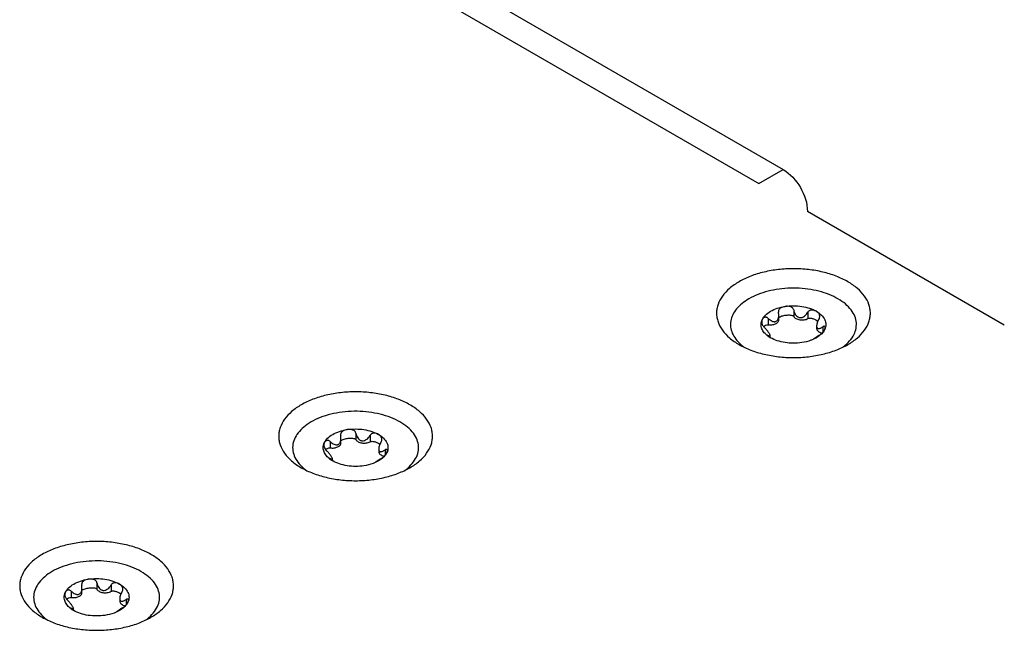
# Model space of a CAD drawing. Header units: inches. Extents: x 0 to 34, y 0 to 22.
# Tile 45 of 71: x 22.05 to 23.038, y 16.363 to 16.975. Entities that reach past the tile are written whole.
import ezdxf

# ---------------------------------------------------------------- set-up
doc = ezdxf.new("R2010")
doc.units = ezdxf.units.IN
doc.header["$LTSCALE"] = 1.87
doc.header["$MEASUREMENT"] = 0
doc.layers.get('0').update_dxf_attribs({"linetype": 'CONTINUOUS'})

msp = doc.modelspace()

# ---------------------------------------------------------------- linework, layer by layer
at = {"color": 7, "linetype": 'CONTINUOUS'}
for p, q in [((22.10127, 17.23734), (22.8158, 16.82478)), ((22.79144, 16.81071), (22.8158, 16.82478)), ((23.03765, 16.66864), (22.84019, 16.78265)), ((22.80068, 16.67547), (22.80068, 16.66907)), ((22.81108, 16.68226), (22.81115, 16.68151)), ((22.81143, 16.6787), (22.81115, 16.68151)), ((22.81143, 16.6739), (22.81143, 16.6787)), ((22.82635, 16.68386), (22.82635, 16.67747)), ((22.84065, 16.68165), (22.84065, 16.67526)), ((22.79394, 16.67191), (22.79472, 16.67413)), ((22.84935, 16.66793), (22.84935, 16.66539)), ((22.85561, 16.66697), (22.85561, 16.66168)), ((22.80044, 16.65843), (22.79974, 16.65861)), ((22.80044, 16.65843), (22.80044, 16.65784)), ((22.80287, 16.65617), (22.80287, 16.65801)), ((22.84884, 16.65635), (22.84632, 16.6546)), ((22.84909, 16.656), (22.84634, 16.65459)), ((22.85154, 16.65819), (22.84884, 16.65635)), ((22.85181, 16.65779), (22.84909, 16.65601)), ((22.3718, 16.55877), (22.37188, 16.55802)), ((22.37216, 16.55522), (22.37188, 16.55802)), ((22.38707, 16.56038), (22.38707, 16.55398)), ((22.40138, 16.55816), (22.40138, 16.55177)), ((22.35466, 16.54843), (22.35545, 16.55064)), ((22.36141, 16.55198), (22.36141, 16.54559)), ((22.37215, 16.55041), (22.37215, 16.55522)), ((22.41008, 16.54444), (22.41008, 16.5419)), ((22.41634, 16.54348), (22.41634, 16.53819)), ((22.36117, 16.53494), (22.36047, 16.53512)), ((22.36117, 16.53494), (22.36117, 16.53435)), ((22.36359, 16.53268), (22.36359, 16.53453)), ((22.40956, 16.53287), (22.40704, 16.53112)), ((22.40981, 16.53252), (22.40706, 16.5311)), ((22.41226, 16.5347), (22.40956, 16.53287)), ((22.41253, 16.5343), (22.40981, 16.53252)), ((22.11197, 16.40875), (22.11205, 16.408)), ((22.11233, 16.40519), (22.11205, 16.408)), ((22.12725, 16.41035), (22.12725, 16.40396)), ((22.14155, 16.40814), (22.14155, 16.40175)), ((22.09483, 16.39841), (22.09562, 16.40062)), ((22.10158, 16.40196), (22.10158, 16.39556)), ((22.11232, 16.40039), (22.11232, 16.40519)), ((22.15025, 16.39442), (22.15025, 16.39188)), ((22.15651, 16.39346), (22.15651, 16.38817)), ((22.10134, 16.38492), (22.10064, 16.3851)), ((22.10134, 16.38492), (22.10134, 16.38433)), ((22.10376, 16.38266), (22.10376, 16.3845)), ((22.14973, 16.38284), (22.14721, 16.38109)), ((22.14998, 16.38249), (22.14723, 16.38108)), ((22.15243, 16.38468), (22.14973, 16.38284)), ((22.1527, 16.38428), (22.14998, 16.3825))]:
    msp.add_line(p, q, dxfattribs=at)
at = {"color": 3, "linetype": 'CONTINUOUS'}
msp.add_line((22.07691, 17.22328), (22.79144, 16.81071), dxfattribs=at)
at = {"color": 7, "linetype": 'CONTINUOUS'}
for centre, radius, start, end in [((22.80496, 16.6692), 0.01135, 166.15157, 168.94818), ((22.80219, 16.6821), 0.04373, 228.64446, 230.45455), ((22.80448, 16.6849), 0.04735, 230.47, 234.83032), ((22.84635, 16.68678), 0.04968, 305.17568, 307.26846), ((22.84832, 16.68417), 0.04641, 307.27783, 309.86276), ((22.36568, 16.54571), 0.01135, 166.15157, 168.94818), ((22.10586, 16.39569), 0.01135, 166.15157, 168.94818)]:
    msp.add_arc(centre, radius, start, end, dxfattribs=at)
for points, knots in [([(22.8158, 16.82478), (22.82303, 16.8206), (22.83445, 16.80742), (22.84016, 16.79094), (22.84016, 16.78259)], [0, 0, 0, 0, 0.500006, 1, 1, 1, 1]), ([(22.88067, 16.64921), (22.88406, 16.65116), (22.8902, 16.65539), (22.89754, 16.6631), (22.90148, 16.67037), (22.90302, 16.6763), (22.9034, 16.68071), (22.90302, 16.68513), (22.90148, 16.69105), (22.89754, 16.69832), (22.8902, 16.70603), (22.88049, 16.71272), (22.86877, 16.71817), (22.85547, 16.72222), (22.84107, 16.72471), (22.82611, 16.72555), (22.81115, 16.72471), (22.79675, 16.72222), (22.78345, 16.71818), (22.77528, 16.71437), (22.77154, 16.71222)], [0, 0, 0, 0, 0.06036, 0.114358, 0.162927, 0.185899, 0.208445, 0.230991, 0.253963, 0.302532, 0.35653, 0.41689, 0.483455, 0.555278, 0.630877, 0.708445, 0.786013, 0.861612, 0.933435, 1, 1, 1, 1]), ([(22.77154, 16.71222), (22.76816, 16.71026), (22.76201, 16.70603), (22.75467, 16.69832), (22.75073, 16.69105), (22.7492, 16.68512), (22.74882, 16.68071), (22.7492, 16.67629), (22.75073, 16.67037), (22.75468, 16.6631), (22.76202, 16.65539), (22.76816, 16.65116), (22.77155, 16.6492)], [0, 0, 0, 0, 0.144785, 0.274307, 0.390807, 0.445907, 0.499989, 0.554071, 0.609173, 0.725678, 0.855208, 1, 1, 1, 1]), ([(22.87807, 16.64855), (22.88017, 16.6503), (22.88387, 16.65401), (22.88779, 16.66049), (22.88956, 16.6674), (22.88902, 16.6744), (22.88622, 16.68114), (22.88137, 16.68736), (22.87469, 16.6929), (22.86641, 16.69762), (22.85679, 16.70138), (22.84616, 16.70407), (22.83486, 16.70559), (22.82327, 16.70591), (22.81178, 16.705), (22.80076, 16.7029), (22.79058, 16.69967), (22.78433, 16.69672), (22.78145, 16.69506)], [0, 0, 0, 0, 0.054578, 0.103852, 0.149605, 0.194551, 0.241652, 0.293242, 0.350594, 0.41397, 0.482853, 0.556173, 0.632487, 0.710129, 0.78734, 0.862389, 0.933701, 1, 1, 1, 1]), ([(22.78145, 16.69506), (22.77902, 16.69366), (22.77456, 16.69065), (22.76902, 16.68529), (22.76511, 16.6794), (22.76299, 16.67313), (22.76279, 16.6667), (22.76453, 16.66038), (22.7681, 16.6544), (22.77142, 16.65093), (22.7733, 16.64928)], [0, 0, 0, 0, 0.149362, 0.285023, 0.408283, 0.522479, 0.632921, 0.745886, 0.866988, 1, 1, 1, 1]), ([(22.80313, 16.68254), (22.80525, 16.68377), (22.81001, 16.68581), (22.81504, 16.68699), (22.8177, 16.6874)], [0, 0, 0, 0, 0.477388, 1, 1, 1, 1]), ([(22.8177, 16.6874), (22.81693, 16.68728), (22.81544, 16.68693), (22.81369, 16.68614), (22.81248, 16.68525), (22.81172, 16.68441), (22.8112, 16.6834), (22.81108, 16.68264), (22.81108, 16.68226)], [0, 0, 0, 0, 0.255133, 0.504723, 0.627908, 0.750456, 0.873864, 1, 1, 1, 1]), ([(22.8177, 16.6874), (22.82048, 16.68783), (22.82611, 16.68825), (22.83443, 16.68763), (22.8422, 16.68581), (22.84696, 16.68377), (22.84909, 16.68254)], [0, 0, 0, 0, 0.261231, 0.522456, 0.772024, 1, 1, 1, 1]), ([(22.82635, 16.68386), (22.82627, 16.68428), (22.82596, 16.6851), (22.82511, 16.68608), (22.82401, 16.68678), (22.82238, 16.68737), (22.82025, 16.68765), (22.81854, 16.68753), (22.8177, 16.6874)], [0, 0, 0, 0, 0.124252, 0.249241, 0.374987, 0.501039, 0.751829, 1, 1, 1, 1]), ([(22.79472, 16.67413), (22.7955, 16.67581), (22.79797, 16.67909), (22.80126, 16.68146), (22.80313, 16.68254)], [0, 0, 0, 0, 0.462863, 1, 1, 1, 1]), ([(22.80068, 16.67547), (22.80039, 16.67574), (22.79978, 16.67621), (22.79875, 16.67659), (22.79777, 16.67662), (22.79666, 16.67631), (22.79553, 16.67551), (22.79494, 16.6746), (22.79472, 16.67413)], [0, 0, 0, 0, 0.165468, 0.313412, 0.444096, 0.563129, 0.783865, 1, 1, 1, 1]), ([(22.80068, 16.67547), (22.80128, 16.67489), (22.80252, 16.67382), (22.80425, 16.67278), (22.80571, 16.67227), (22.8068, 16.67209), (22.80789, 16.67216), (22.80857, 16.67241), (22.80887, 16.67259)], [0, 0, 0, 0, 0.270423, 0.527957, 0.650827, 0.769595, 0.885152, 1, 1, 1, 1]), ([(22.80887, 16.67259), (22.80933, 16.67286), (22.81015, 16.67364), (22.81093, 16.67516), (22.81134, 16.67689), (22.81143, 16.67809), (22.81143, 16.6787)], [0, 0, 0, 0, 0.230953, 0.476952, 0.734871, 1, 1, 1, 1]), ([(22.8114, 16.67616), (22.81158, 16.67636), (22.81202, 16.67672), (22.81306, 16.67732), (22.81458, 16.67789), (22.81654, 16.67838), (22.81862, 16.67871), (22.82076, 16.67887), (22.82289, 16.67882), (22.82462, 16.67855), (22.82579, 16.67809), (22.82624, 16.6777), (22.82635, 16.67747)], [0, 0, 0, 0, 0.050181, 0.105945, 0.227112, 0.355925, 0.489248, 0.625169, 0.761617, 0.893487, 0.952466, 1, 1, 1, 1]), ([(22.82635, 16.68386), (22.82651, 16.68301), (22.82698, 16.68134), (22.82818, 16.67903), (22.82967, 16.67742), (22.83116, 16.67655), (22.83282, 16.67605), (22.83504, 16.67631), (22.83732, 16.67762), (22.8392, 16.67946), (22.84021, 16.6809), (22.84065, 16.68165)], [0, 0, 0, 0, 0.125061, 0.249967, 0.374367, 0.436533, 0.498555, 0.621959, 0.74694, 0.873188, 1, 1, 1, 1]), ([(22.82635, 16.67747), (22.82679, 16.67652), (22.8282, 16.67536), (22.8304, 16.67444), (22.83316, 16.6738), (22.83608, 16.67379), (22.83884, 16.67441), (22.84009, 16.67494), (22.84065, 16.67526)], [0, 0, 0, 0, 0.200285, 0.324188, 0.459287, 0.741052, 0.876435, 1, 1, 1, 1]), ([(22.84909, 16.68254), (22.84847, 16.6829), (22.84711, 16.6835), (22.84525, 16.68382), (22.84369, 16.68373), (22.8425, 16.68338), (22.84142, 16.68269), (22.84087, 16.68202), (22.84065, 16.68165)], [0, 0, 0, 0, 0.229664, 0.470778, 0.597067, 0.727725, 0.862623, 1, 1, 1, 1]), ([(22.84065, 16.67526), (22.84104, 16.67549), (22.842, 16.67568), (22.84342, 16.67564), (22.84484, 16.6754), (22.84657, 16.67492), (22.84851, 16.67409), (22.84992, 16.67321), (22.85053, 16.67273)], [0, 0, 0, 0, 0.128492, 0.267704, 0.403469, 0.533795, 0.778037, 1, 1, 1, 1]), ([(22.84909, 16.68254), (22.85095, 16.68146), (22.85424, 16.67909), (22.85724, 16.67512), (22.85841, 16.67177), (22.8587, 16.66927), (22.85841, 16.66678), (22.85786, 16.66519), (22.8575, 16.66442)], [0, 0, 0, 0, 0.293058, 0.545587, 0.661032, 0.772791, 0.88456, 1, 1, 1, 1]), ([(22.85248, 16.67764), (22.85248, 16.67818), (22.85226, 16.67924), (22.85146, 16.6806), (22.85038, 16.6817), (22.84953, 16.68228), (22.84909, 16.68254)], [0, 0, 0, 0, 0.260933, 0.50693, 0.75116, 1, 1, 1, 1]), ([(22.85178, 16.67523), (22.85109, 16.67407), (22.85022, 16.67225), (22.84952, 16.66976), (22.84936, 16.66852), (22.84936, 16.66793)], [0, 0, 0, 0, 0.521123, 0.77059, 1, 1, 1, 1]), ([(22.85178, 16.67523), (22.852, 16.6756), (22.85235, 16.67638), (22.85247, 16.67723), (22.85248, 16.67764)], [0, 0, 0, 0, 0.51506, 1, 1, 1, 1]), ([(22.80313, 16.65601), (22.80151, 16.65694), (22.79862, 16.65898), (22.79531, 16.66278), (22.79382, 16.66639), (22.79354, 16.66927), (22.79368, 16.67068), (22.79382, 16.67137)], [0, 0, 0, 0, 0.292404, 0.549713, 0.779641, 0.889817, 1, 1, 1, 1]), ([(22.79472, 16.67413), (22.79464, 16.67396), (22.79435, 16.67323), (22.79422, 16.67243), (22.79422, 16.67184)], [0, 0, 0, 0, 0.240951, 1, 1, 1, 1]), ([(22.79422, 16.67184), (22.79422, 16.67098), (22.79467, 16.66904), (22.79584, 16.66744), (22.79661, 16.66669)], [0, 0, 0, 0, 0.444907, 1, 1, 1, 1]), ([(22.7961, 16.66725), (22.79664, 16.66778), (22.79801, 16.66879), (22.79976, 16.66921), (22.80068, 16.66907)], [0, 0, 0, 0, 0.450616, 1, 1, 1, 1]), ([(22.80286, 16.65802), (22.80286, 16.65822), (22.8027, 16.65875), (22.80226, 16.65962), (22.8016, 16.66071), (22.80077, 16.66192), (22.79982, 16.66316), (22.79846, 16.66479), (22.79737, 16.66595), (22.79661, 16.66669)], [0, 0, 0, 0, 0.057012, 0.149742, 0.271653, 0.410548, 0.5571, 0.705939, 1, 1, 1, 1]), ([(22.80068, 16.66907), (22.80196, 16.66888), (22.8045, 16.66885), (22.8075, 16.6696), (22.80945, 16.67068), (22.81054, 16.67163), (22.81125, 16.67271), (22.81143, 16.67352), (22.81143, 16.6739)], [0, 0, 0, 0, 0.299692, 0.580883, 0.704748, 0.814643, 0.911534, 1, 1, 1, 1]), ([(22.84935, 16.66539), (22.84935, 16.66489), (22.84965, 16.6638), (22.85083, 16.66245), (22.85258, 16.66138), (22.85397, 16.66092), (22.85472, 16.66075)], [0, 0, 0, 0, 0.19873, 0.425496, 0.693339, 1, 1, 1, 1]), ([(22.84936, 16.66793), (22.84936, 16.66753), (22.84941, 16.6668), (22.84982, 16.66584), (22.85058, 16.66529), (22.85149, 16.66518), (22.85245, 16.66536), (22.85347, 16.66574), (22.85454, 16.66629), (22.85525, 16.66673), (22.85561, 16.66697)], [0, 0, 0, 0, 0.142843, 0.258675, 0.357678, 0.459441, 0.57437, 0.703662, 0.846183, 1, 1, 1, 1]), ([(22.85154, 16.65819), (22.85222, 16.65864), (22.85354, 16.65962), (22.85567, 16.66159), (22.85697, 16.66327), (22.8575, 16.66442)], [0, 0, 0, 0, 0.283401, 0.563926, 1, 1, 1, 1]), ([(22.8575, 16.66442), (22.85692, 16.66316), (22.85525, 16.66069), (22.85305, 16.65872), (22.85181, 16.65779)], [0, 0, 0, 0, 0.472041, 1, 1, 1, 1]), ([(22.858, 16.6663), (22.858, 16.66653), (22.85795, 16.66687), (22.85772, 16.66725), (22.85734, 16.66754), (22.85674, 16.66752), (22.85614, 16.66729), (22.85579, 16.66709), (22.85561, 16.66697)], [0, 0, 0, 0, 0.209438, 0.304235, 0.399221, 0.63592, 0.801604, 1, 1, 1, 1]), ([(22.8575, 16.66442), (22.85765, 16.66474), (22.85788, 16.66535), (22.858, 16.666), (22.858, 16.6663)], [0, 0, 0, 0, 0.539261, 1, 1, 1, 1]), ([(22.79974, 16.65861), (22.79974, 16.65859), (22.79976, 16.65852), (22.79986, 16.65837), (22.80007, 16.65815), (22.8004, 16.65785), (22.80082, 16.65751), (22.80131, 16.65715), (22.80208, 16.65663), (22.8027, 16.65625), (22.80313, 16.65601)], [0, 0, 0, 0, 0.017902, 0.044777, 0.123689, 0.229366, 0.355395, 0.498057, 0.654557, 1, 1, 1, 1]), ([(22.80044, 16.65843), (22.80075, 16.65826), (22.8012, 16.65803), (22.80178, 16.65779), (22.80213, 16.65768), (22.80242, 16.65763), (22.80266, 16.65764), (22.80284, 16.65779), (22.80286, 16.65794), (22.80286, 16.65802)], [0, 0, 0, 0, 0.379129, 0.535815, 0.667278, 0.771669, 0.85082, 0.917383, 1, 1, 1, 1]), ([(22.83452, 16.65115), (22.83174, 16.65072), (22.82611, 16.6503), (22.81779, 16.65092), (22.81001, 16.65273), (22.80525, 16.65478), (22.80313, 16.65601)], [0, 0, 0, 0, 0.261231, 0.522456, 0.772024, 1, 1, 1, 1]), ([(22.84634, 16.65459), (22.84545, 16.65418), (22.84164, 16.65262), (22.83762, 16.65163), (22.83452, 16.65115)], [0, 0, 0, 0, 0.237717, 1, 1, 1, 1]), ([(22.77155, 16.6492), (22.77529, 16.64705), (22.78345, 16.64324), (22.79675, 16.6392), (22.81115, 16.63671), (22.82611, 16.63587), (22.84107, 16.63671), (22.85547, 16.6392), (22.86877, 16.64325), (22.87694, 16.64705), (22.88067, 16.64921)], [0, 0, 0, 0, 0.114159, 0.237333, 0.366983, 0.500006, 0.633028, 0.762676, 0.885846, 1, 1, 1, 1]), ([(22.4414, 16.52572), (22.44479, 16.52768), (22.45093, 16.53191), (22.45827, 16.53962), (22.46221, 16.54688), (22.46375, 16.55281), (22.46413, 16.55722), (22.46375, 16.56164), (22.46221, 16.56757), (22.45827, 16.57483), (22.45093, 16.58254), (22.44122, 16.58923), (22.4295, 16.59469), (22.41619, 16.59873), (22.40179, 16.60122), (22.38683, 16.60206), (22.37188, 16.60122), (22.35748, 16.59873), (22.34417, 16.59469), (22.33601, 16.59089), (22.33227, 16.58873)], [0, 0, 0, 0, 0.06036, 0.114358, 0.162927, 0.185899, 0.208445, 0.230991, 0.253963, 0.302532, 0.35653, 0.41689, 0.483455, 0.555278, 0.630877, 0.708445, 0.786013, 0.861612, 0.933435, 1, 1, 1, 1]), ([(22.33227, 16.58873), (22.32888, 16.58677), (22.32274, 16.58254), (22.3154, 16.57483), (22.31146, 16.56756), (22.30992, 16.56164), (22.30954, 16.55722), (22.30992, 16.55281), (22.31146, 16.54688), (22.3154, 16.53961), (22.32274, 16.5319), (22.32889, 16.52767), (22.33228, 16.52572)], [0, 0, 0, 0, 0.144785, 0.274307, 0.390807, 0.445907, 0.499989, 0.554071, 0.609173, 0.725678, 0.855208, 1, 1, 1, 1]), ([(22.4357, 16.52268), (22.4381, 16.52437), (22.4424, 16.52799), (22.44726, 16.53442), (22.44993, 16.5414), (22.4502, 16.54861), (22.44803, 16.55567), (22.44363, 16.56224), (22.43723, 16.56813), (22.42907, 16.57319), (22.41946, 16.57726), (22.4087, 16.58023), (22.39717, 16.58198), (22.38528, 16.58246), (22.37344, 16.58164), (22.36208, 16.57957), (22.35158, 16.5763), (22.34513, 16.57328), (22.34218, 16.57157)], [0, 0, 0, 0, 0.057211, 0.108534, 0.155393, 0.200344, 0.246537, 0.296725, 0.352591, 0.414673, 0.482594, 0.555329, 0.63141, 0.709102, 0.78655, 0.861918, 0.933523, 1, 1, 1, 1]), ([(22.34218, 16.57157), (22.33957, 16.57007), (22.33482, 16.56683), (22.32903, 16.56098), (22.32515, 16.55454), (22.32339, 16.54769), (22.32391, 16.54073), (22.32666, 16.53404), (22.33144, 16.52785), (22.33561, 16.52435), (22.33794, 16.52271)], [0, 0, 0, 0, 0.147269, 0.279989, 0.399908, 0.511323, 0.620763, 0.735351, 0.860727, 1, 1, 1, 1]), ([(22.35545, 16.55064), (22.35623, 16.55233), (22.3587, 16.55561), (22.36199, 16.55798), (22.36386, 16.55905)], [0, 0, 0, 0, 0.462863, 1, 1, 1, 1]), ([(22.36386, 16.55905), (22.36598, 16.56028), (22.37074, 16.56233), (22.37577, 16.5635), (22.37842, 16.56391)], [0, 0, 0, 0, 0.477388, 1, 1, 1, 1]), ([(22.37842, 16.56391), (22.37766, 16.56379), (22.37617, 16.56345), (22.37442, 16.56266), (22.37321, 16.56176), (22.37245, 16.56093), (22.37193, 16.55991), (22.3718, 16.55915), (22.3718, 16.55877)], [0, 0, 0, 0, 0.255133, 0.504723, 0.627908, 0.750456, 0.873864, 1, 1, 1, 1]), ([(22.37842, 16.56391), (22.3812, 16.56434), (22.38684, 16.56476), (22.39515, 16.56414), (22.40293, 16.56233), (22.40769, 16.56028), (22.40981, 16.55905)], [0, 0, 0, 0, 0.261231, 0.522456, 0.772024, 1, 1, 1, 1]), ([(22.38707, 16.56038), (22.38699, 16.56079), (22.38669, 16.56161), (22.38583, 16.56259), (22.38473, 16.56329), (22.38311, 16.56388), (22.38097, 16.56416), (22.37926, 16.56404), (22.37842, 16.56391)], [0, 0, 0, 0, 0.124252, 0.249241, 0.374987, 0.501039, 0.751829, 1, 1, 1, 1]), ([(22.38707, 16.56038), (22.38724, 16.55953), (22.38771, 16.55786), (22.3889, 16.55554), (22.3904, 16.55394), (22.39189, 16.55306), (22.39355, 16.55256), (22.39577, 16.55282), (22.39804, 16.55414), (22.39993, 16.55597), (22.40093, 16.55741), (22.40138, 16.55816)], [0, 0, 0, 0, 0.125061, 0.249967, 0.374367, 0.436533, 0.498555, 0.621959, 0.74694, 0.873188, 1, 1, 1, 1]), ([(22.40981, 16.55905), (22.40919, 16.55941), (22.40784, 16.56002), (22.40597, 16.56034), (22.40441, 16.56024), (22.40322, 16.55989), (22.40215, 16.5592), (22.4016, 16.55853), (22.40138, 16.55816)], [0, 0, 0, 0, 0.229664, 0.470778, 0.597067, 0.727725, 0.862623, 1, 1, 1, 1]), ([(22.40981, 16.55905), (22.41168, 16.55798), (22.41497, 16.5556), (22.41796, 16.55164), (22.41914, 16.54828), (22.41943, 16.54579), (22.41914, 16.54329), (22.41858, 16.5417), (22.41822, 16.54093)], [0, 0, 0, 0, 0.293058, 0.545587, 0.661032, 0.772791, 0.88456, 1, 1, 1, 1]), ([(22.4132, 16.55416), (22.4132, 16.5547), (22.41299, 16.55576), (22.41219, 16.55711), (22.41111, 16.55822), (22.41026, 16.5588), (22.40981, 16.55905)], [0, 0, 0, 0, 0.260933, 0.50693, 0.75116, 1, 1, 1, 1]), ([(22.36386, 16.53252), (22.36224, 16.53345), (22.35934, 16.53549), (22.35604, 16.5393), (22.35455, 16.54291), (22.35427, 16.54579), (22.35441, 16.5472), (22.35454, 16.54789)], [0, 0, 0, 0, 0.292404, 0.549713, 0.779641, 0.889817, 1, 1, 1, 1]), ([(22.35545, 16.55064), (22.35537, 16.55047), (22.35507, 16.54974), (22.35494, 16.54895), (22.35495, 16.54835)], [0, 0, 0, 0, 0.240951, 1, 1, 1, 1]), ([(22.35495, 16.54835), (22.35495, 16.54749), (22.35539, 16.54555), (22.35656, 16.54395), (22.35733, 16.5432)], [0, 0, 0, 0, 0.444907, 1, 1, 1, 1]), ([(22.36141, 16.55198), (22.36112, 16.55226), (22.3605, 16.55273), (22.35948, 16.55311), (22.3585, 16.55314), (22.35739, 16.55283), (22.35625, 16.55202), (22.35567, 16.55112), (22.35545, 16.55064)], [0, 0, 0, 0, 0.165468, 0.313412, 0.444096, 0.563129, 0.783865, 1, 1, 1, 1]), ([(22.36141, 16.55198), (22.362, 16.5514), (22.36324, 16.55034), (22.36498, 16.54929), (22.36644, 16.54878), (22.36753, 16.5486), (22.36862, 16.54867), (22.36929, 16.54893), (22.3696, 16.5491)], [0, 0, 0, 0, 0.270423, 0.527957, 0.650827, 0.769595, 0.885152, 1, 1, 1, 1]), ([(22.36141, 16.54559), (22.36268, 16.54539), (22.36522, 16.54536), (22.36822, 16.54612), (22.37018, 16.5472), (22.37127, 16.54814), (22.37198, 16.54922), (22.37215, 16.55003), (22.37215, 16.55041)], [0, 0, 0, 0, 0.299692, 0.580883, 0.704748, 0.814643, 0.911534, 1, 1, 1, 1]), ([(22.3696, 16.5491), (22.37006, 16.54937), (22.37088, 16.55015), (22.37166, 16.55167), (22.37207, 16.5534), (22.37216, 16.55461), (22.37216, 16.55522)], [0, 0, 0, 0, 0.230953, 0.476952, 0.734871, 1, 1, 1, 1]), ([(22.37213, 16.55268), (22.3723, 16.55288), (22.37274, 16.55323), (22.37379, 16.55383), (22.3753, 16.5544), (22.37727, 16.5549), (22.37935, 16.55523), (22.38148, 16.55539), (22.38362, 16.55534), (22.38534, 16.55506), (22.38651, 16.5546), (22.38697, 16.55421), (22.38707, 16.55398)], [0, 0, 0, 0, 0.050181, 0.105945, 0.227112, 0.355925, 0.489248, 0.625169, 0.761617, 0.893487, 0.952466, 1, 1, 1, 1]), ([(22.38707, 16.55398), (22.38751, 16.55304), (22.38893, 16.55187), (22.39112, 16.55095), (22.39388, 16.55031), (22.39681, 16.5503), (22.39957, 16.55092), (22.40082, 16.55145), (22.40138, 16.55177)], [0, 0, 0, 0, 0.200285, 0.324188, 0.459287, 0.741052, 0.876435, 1, 1, 1, 1]), ([(22.40138, 16.55177), (22.40177, 16.552), (22.40273, 16.5522), (22.40415, 16.55215), (22.40556, 16.55192), (22.4073, 16.55143), (22.40924, 16.5506), (22.41064, 16.54973), (22.41126, 16.54925)], [0, 0, 0, 0, 0.128492, 0.267704, 0.403469, 0.533795, 0.778037, 1, 1, 1, 1]), ([(22.4125, 16.55174), (22.41182, 16.55058), (22.41094, 16.54877), (22.41024, 16.54627), (22.41008, 16.54504), (22.41008, 16.54444)], [0, 0, 0, 0, 0.521123, 0.77059, 1, 1, 1, 1]), ([(22.4125, 16.55174), (22.41273, 16.55211), (22.41307, 16.5529), (22.4132, 16.55375), (22.4132, 16.55416)], [0, 0, 0, 0, 0.51506, 1, 1, 1, 1]), ([(22.35682, 16.54376), (22.35736, 16.54429), (22.35873, 16.5453), (22.36049, 16.54573), (22.36141, 16.54559)], [0, 0, 0, 0, 0.450616, 1, 1, 1, 1]), ([(22.36359, 16.53453), (22.36359, 16.53474), (22.36342, 16.53527), (22.36299, 16.53614), (22.36233, 16.53723), (22.36149, 16.53843), (22.36055, 16.53968), (22.35919, 16.54131), (22.35809, 16.54247), (22.35733, 16.5432)], [0, 0, 0, 0, 0.057012, 0.149742, 0.271653, 0.410548, 0.5571, 0.705939, 1, 1, 1, 1]), ([(22.41008, 16.54444), (22.41008, 16.54404), (22.41014, 16.54331), (22.41055, 16.54235), (22.4113, 16.5418), (22.41221, 16.5417), (22.41317, 16.54188), (22.4142, 16.54226), (22.41527, 16.5428), (22.41598, 16.54324), (22.41634, 16.54348)], [0, 0, 0, 0, 0.142843, 0.258675, 0.357678, 0.459441, 0.57437, 0.703662, 0.846183, 1, 1, 1, 1]), ([(22.41008, 16.5419), (22.41008, 16.5414), (22.41038, 16.54031), (22.41155, 16.53896), (22.4133, 16.53789), (22.41469, 16.53743), (22.41545, 16.53726)], [0, 0, 0, 0, 0.19873, 0.425496, 0.693339, 1, 1, 1, 1]), ([(22.41226, 16.5347), (22.41295, 16.53516), (22.41427, 16.53614), (22.41639, 16.5381), (22.41769, 16.53978), (22.41822, 16.54093)], [0, 0, 0, 0, 0.283401, 0.563926, 1, 1, 1, 1]), ([(22.41822, 16.54093), (22.41764, 16.53967), (22.41598, 16.5372), (22.41378, 16.53523), (22.41253, 16.5343)], [0, 0, 0, 0, 0.472041, 1, 1, 1, 1]), ([(22.41872, 16.54282), (22.41872, 16.54304), (22.41868, 16.54338), (22.41845, 16.54376), (22.41806, 16.54405), (22.41747, 16.54403), (22.41686, 16.5438), (22.41652, 16.5436), (22.41634, 16.54348)], [0, 0, 0, 0, 0.209438, 0.304235, 0.399221, 0.63592, 0.801604, 1, 1, 1, 1]), ([(22.41822, 16.54093), (22.41837, 16.54125), (22.41861, 16.54186), (22.41873, 16.54251), (22.41872, 16.54282)], [0, 0, 0, 0, 0.539261, 1, 1, 1, 1]), ([(22.36047, 16.53512), (22.36047, 16.5351), (22.36049, 16.53504), (22.36059, 16.53489), (22.3608, 16.53466), (22.36113, 16.53436), (22.36155, 16.53403), (22.36204, 16.53366), (22.36281, 16.53314), (22.36343, 16.53277), (22.36386, 16.53252)], [0, 0, 0, 0, 0.017902, 0.044777, 0.123689, 0.229366, 0.355395, 0.498057, 0.654557, 1, 1, 1, 1]), ([(22.36117, 16.53494), (22.36148, 16.53478), (22.36193, 16.53455), (22.36251, 16.53431), (22.36286, 16.53419), (22.36315, 16.53414), (22.36339, 16.53416), (22.36357, 16.53431), (22.36359, 16.53445), (22.36359, 16.53453)], [0, 0, 0, 0, 0.379129, 0.535815, 0.667278, 0.771669, 0.85082, 0.917383, 1, 1, 1, 1]), ([(22.39525, 16.52766), (22.39247, 16.52723), (22.38683, 16.52681), (22.37852, 16.52743), (22.37074, 16.52924), (22.36598, 16.53129), (22.36386, 16.53252)], [0, 0, 0, 0, 0.261231, 0.522456, 0.772024, 1, 1, 1, 1]), ([(22.40706, 16.5311), (22.40617, 16.53069), (22.40237, 16.52913), (22.39834, 16.52814), (22.39525, 16.52766)], [0, 0, 0, 0, 0.237717, 1, 1, 1, 1]), ([(22.33228, 16.52572), (22.33601, 16.52356), (22.34418, 16.51976), (22.35748, 16.51571), (22.37188, 16.51323), (22.38684, 16.51239), (22.4018, 16.51323), (22.4162, 16.51572), (22.4295, 16.51976), (22.43766, 16.52356), (22.4414, 16.52572)], [0, 0, 0, 0, 0.114159, 0.237333, 0.366983, 0.500006, 0.633028, 0.762676, 0.885846, 1, 1, 1, 1]), ([(22.18157, 16.3757), (22.18496, 16.37765), (22.1911, 16.38188), (22.19844, 16.3896), (22.20238, 16.39686), (22.20392, 16.40279), (22.2043, 16.4072), (22.20392, 16.41162), (22.20238, 16.41754), (22.19844, 16.42481), (22.1911, 16.43252), (22.18139, 16.43921), (22.16967, 16.44467), (22.15636, 16.44871), (22.14196, 16.4512), (22.12701, 16.45204), (22.11205, 16.4512), (22.09765, 16.44871), (22.08434, 16.44467), (22.07618, 16.44086), (22.07244, 16.43871)], [0, 0, 0, 0, 0.06036, 0.114358, 0.162927, 0.185899, 0.208445, 0.230991, 0.253963, 0.302532, 0.35653, 0.41689, 0.483455, 0.555278, 0.630877, 0.708445, 0.786013, 0.861612, 0.933435, 1, 1, 1, 1]), ([(22.07244, 16.43871), (22.06905, 16.43675), (22.06291, 16.43252), (22.05557, 16.42481), (22.05163, 16.41754), (22.05009, 16.41162), (22.04971, 16.4072), (22.05009, 16.40278), (22.05163, 16.39686), (22.05557, 16.38959), (22.06291, 16.38188), (22.06906, 16.37765), (22.07245, 16.37569)], [0, 0, 0, 0, 0.144785, 0.274307, 0.390807, 0.445907, 0.499989, 0.554071, 0.609173, 0.725678, 0.855208, 1, 1, 1, 1]), ([(22.17587, 16.37266), (22.17827, 16.37435), (22.18257, 16.37797), (22.18743, 16.3844), (22.1901, 16.39137), (22.19037, 16.39859), (22.1882, 16.40565), (22.1838, 16.41222), (22.1774, 16.41811), (22.16925, 16.42316), (22.15963, 16.42724), (22.14887, 16.43021), (22.13734, 16.43196), (22.12545, 16.43244), (22.11361, 16.43162), (22.10225, 16.42955), (22.09175, 16.42628), (22.0853, 16.42326), (22.08235, 16.42155)], [0, 0, 0, 0, 0.057211, 0.108534, 0.155393, 0.200344, 0.246537, 0.296725, 0.352591, 0.414673, 0.482594, 0.555329, 0.63141, 0.709102, 0.78655, 0.861918, 0.933523, 1, 1, 1, 1]), ([(22.08235, 16.42155), (22.07974, 16.42004), (22.07499, 16.4168), (22.0692, 16.41096), (22.06532, 16.40452), (22.06356, 16.39766), (22.06408, 16.39071), (22.06683, 16.38401), (22.07161, 16.37782), (22.07578, 16.37433), (22.07811, 16.37269)], [0, 0, 0, 0, 0.147269, 0.279989, 0.399908, 0.511323, 0.620763, 0.735351, 0.860727, 1, 1, 1, 1]), ([(22.09562, 16.40062), (22.0964, 16.4023), (22.09887, 16.40558), (22.10216, 16.40795), (22.10403, 16.40903)], [0, 0, 0, 0, 0.462863, 1, 1, 1, 1]), ([(22.10403, 16.40903), (22.10615, 16.41026), (22.11091, 16.41231), (22.11594, 16.41348), (22.11859, 16.41389)], [0, 0, 0, 0, 0.477388, 1, 1, 1, 1]), ([(22.11859, 16.41389), (22.11783, 16.41377), (22.11634, 16.41342), (22.11459, 16.41263), (22.11338, 16.41174), (22.11262, 16.4109), (22.1121, 16.40989), (22.11198, 16.40913), (22.11198, 16.40875)], [0, 0, 0, 0, 0.255133, 0.504723, 0.627908, 0.750456, 0.873864, 1, 1, 1, 1]), ([(22.11859, 16.41389), (22.12137, 16.41432), (22.12701, 16.41474), (22.13532, 16.41412), (22.1431, 16.41231), (22.14786, 16.41026), (22.14998, 16.40903)], [0, 0, 0, 0, 0.261231, 0.522456, 0.772024, 1, 1, 1, 1]), ([(22.12725, 16.41035), (22.12717, 16.41077), (22.12686, 16.41159), (22.126, 16.41257), (22.1249, 16.41327), (22.12328, 16.41386), (22.12114, 16.41414), (22.11943, 16.41402), (22.11859, 16.41389)], [0, 0, 0, 0, 0.124252, 0.249241, 0.374987, 0.501039, 0.751829, 1, 1, 1, 1]), ([(22.12725, 16.41035), (22.12741, 16.40951), (22.12788, 16.40783), (22.12908, 16.40552), (22.13057, 16.40391), (22.13206, 16.40304), (22.13372, 16.40254), (22.13594, 16.4028), (22.13821, 16.40412), (22.1401, 16.40595), (22.1411, 16.40739), (22.14155, 16.40814)], [0, 0, 0, 0, 0.125061, 0.249967, 0.374367, 0.436533, 0.498555, 0.621959, 0.74694, 0.873188, 1, 1, 1, 1]), ([(22.14998, 16.40903), (22.14936, 16.40939), (22.14801, 16.40999), (22.14614, 16.41032), (22.14458, 16.41022), (22.1434, 16.40987), (22.14232, 16.40918), (22.14177, 16.40851), (22.14155, 16.40814)], [0, 0, 0, 0, 0.229664, 0.470778, 0.597067, 0.727725, 0.862623, 1, 1, 1, 1]), ([(22.14998, 16.40903), (22.15185, 16.40795), (22.15514, 16.40558), (22.15813, 16.40161), (22.15931, 16.39826), (22.1596, 16.39576), (22.15931, 16.39327), (22.15875, 16.39168), (22.15839, 16.39091)], [0, 0, 0, 0, 0.293058, 0.545587, 0.661032, 0.772791, 0.88456, 1, 1, 1, 1]), ([(22.15337, 16.40413), (22.15337, 16.40468), (22.15316, 16.40573), (22.15236, 16.40709), (22.15128, 16.40819), (22.15043, 16.40877), (22.14998, 16.40903)], [0, 0, 0, 0, 0.260933, 0.50693, 0.75116, 1, 1, 1, 1]), ([(22.10403, 16.3825), (22.10241, 16.38343), (22.09951, 16.38547), (22.09621, 16.38928), (22.09472, 16.39289), (22.09444, 16.39576), (22.09458, 16.39717), (22.09471, 16.39786)], [0, 0, 0, 0, 0.292404, 0.549713, 0.779641, 0.889817, 1, 1, 1, 1]), ([(22.09562, 16.40062), (22.09554, 16.40045), (22.09524, 16.39972), (22.09511, 16.39892), (22.09512, 16.39833)], [0, 0, 0, 0, 0.240951, 1, 1, 1, 1]), ([(22.09512, 16.39833), (22.09512, 16.39747), (22.09556, 16.39553), (22.09673, 16.39393), (22.0975, 16.39318)], [0, 0, 0, 0, 0.444907, 1, 1, 1, 1]), ([(22.10158, 16.40196), (22.10129, 16.40224), (22.10068, 16.4027), (22.09965, 16.40308), (22.09867, 16.40311), (22.09756, 16.40281), (22.09642, 16.402), (22.09584, 16.4011), (22.09562, 16.40062)], [0, 0, 0, 0, 0.165468, 0.313412, 0.444096, 0.563129, 0.783865, 1, 1, 1, 1]), ([(22.10158, 16.40196), (22.10217, 16.40138), (22.10341, 16.40031), (22.10515, 16.39927), (22.10661, 16.39876), (22.1077, 16.39858), (22.10879, 16.39865), (22.10946, 16.3989), (22.10977, 16.39908)], [0, 0, 0, 0, 0.270423, 0.527957, 0.650827, 0.769595, 0.885152, 1, 1, 1, 1]), ([(22.10158, 16.39556), (22.10286, 16.39537), (22.1054, 16.39534), (22.10839, 16.39609), (22.11035, 16.39717), (22.11144, 16.39812), (22.11215, 16.3992), (22.11232, 16.40001), (22.11232, 16.40039)], [0, 0, 0, 0, 0.299692, 0.580883, 0.704748, 0.814643, 0.911534, 1, 1, 1, 1]), ([(22.10977, 16.39908), (22.11023, 16.39935), (22.11105, 16.40013), (22.11183, 16.40165), (22.11224, 16.40338), (22.11233, 16.40458), (22.11233, 16.40519)], [0, 0, 0, 0, 0.230953, 0.476952, 0.734871, 1, 1, 1, 1]), ([(22.1123, 16.40265), (22.11247, 16.40285), (22.11291, 16.40321), (22.11396, 16.40381), (22.11547, 16.40438), (22.11744, 16.40487), (22.11952, 16.4052), (22.12166, 16.40536), (22.12379, 16.40532), (22.12551, 16.40504), (22.12668, 16.40458), (22.12714, 16.40419), (22.12725, 16.40396)], [0, 0, 0, 0, 0.050181, 0.105945, 0.227112, 0.355925, 0.489248, 0.625169, 0.761617, 0.893487, 0.952466, 1, 1, 1, 1]), ([(22.12725, 16.40396), (22.12768, 16.40301), (22.1291, 16.40185), (22.13129, 16.40093), (22.13405, 16.40029), (22.13698, 16.40028), (22.13974, 16.4009), (22.14099, 16.40143), (22.14155, 16.40175)], [0, 0, 0, 0, 0.200285, 0.324188, 0.459287, 0.741052, 0.876435, 1, 1, 1, 1]), ([(22.14155, 16.40175), (22.14194, 16.40198), (22.1429, 16.40217), (22.14432, 16.40213), (22.14573, 16.4019), (22.14747, 16.40141), (22.14941, 16.40058), (22.15081, 16.39971), (22.15143, 16.39922)], [0, 0, 0, 0, 0.128492, 0.267704, 0.403469, 0.533795, 0.778037, 1, 1, 1, 1]), ([(22.15268, 16.40172), (22.15199, 16.40056), (22.15111, 16.39875), (22.15041, 16.39625), (22.15026, 16.39501), (22.15025, 16.39442)], [0, 0, 0, 0, 0.521123, 0.77059, 1, 1, 1, 1]), ([(22.15268, 16.40172), (22.1529, 16.40209), (22.15324, 16.40287), (22.15337, 16.40372), (22.15337, 16.40413)], [0, 0, 0, 0, 0.51506, 1, 1, 1, 1]), ([(22.097, 16.39374), (22.09753, 16.39427), (22.0989, 16.39528), (22.10066, 16.3957), (22.10158, 16.39556)], [0, 0, 0, 0, 0.450616, 1, 1, 1, 1]), ([(22.10376, 16.38451), (22.10376, 16.38472), (22.10359, 16.38524), (22.10316, 16.38612), (22.1025, 16.3872), (22.10166, 16.38841), (22.10072, 16.38965), (22.09936, 16.39128), (22.09826, 16.39244), (22.0975, 16.39318)], [0, 0, 0, 0, 0.057012, 0.149742, 0.271653, 0.410548, 0.5571, 0.705939, 1, 1, 1, 1]), ([(22.15025, 16.39442), (22.15025, 16.39402), (22.15031, 16.39329), (22.15072, 16.39233), (22.15147, 16.39178), (22.15238, 16.39168), (22.15335, 16.39185), (22.15437, 16.39224), (22.15544, 16.39278), (22.15615, 16.39322), (22.15651, 16.39346)], [0, 0, 0, 0, 0.142843, 0.258675, 0.357678, 0.459441, 0.57437, 0.703662, 0.846183, 1, 1, 1, 1]), ([(22.15025, 16.39188), (22.15025, 16.39138), (22.15055, 16.39029), (22.15172, 16.38894), (22.15347, 16.38787), (22.15487, 16.38741), (22.15562, 16.38724)], [0, 0, 0, 0, 0.19873, 0.425496, 0.693339, 1, 1, 1, 1]), ([(22.15243, 16.38468), (22.15312, 16.38513), (22.15444, 16.38612), (22.15657, 16.38808), (22.15786, 16.38976), (22.15839, 16.39091)], [0, 0, 0, 0, 0.283401, 0.563926, 1, 1, 1, 1]), ([(22.15839, 16.39091), (22.15781, 16.38965), (22.15615, 16.38718), (22.15395, 16.38521), (22.1527, 16.38428)], [0, 0, 0, 0, 0.472041, 1, 1, 1, 1]), ([(22.15889, 16.39279), (22.15889, 16.39302), (22.15885, 16.39336), (22.15862, 16.39374), (22.15823, 16.39403), (22.15764, 16.39401), (22.15703, 16.39378), (22.15669, 16.39358), (22.15651, 16.39346)], [0, 0, 0, 0, 0.209438, 0.304235, 0.399221, 0.63592, 0.801604, 1, 1, 1, 1]), ([(22.15839, 16.39091), (22.15854, 16.39123), (22.15878, 16.39184), (22.1589, 16.39249), (22.15889, 16.39279)], [0, 0, 0, 0, 0.539261, 1, 1, 1, 1]), ([(22.10064, 16.3851), (22.10064, 16.38508), (22.10066, 16.38501), (22.10076, 16.38487), (22.10097, 16.38464), (22.1013, 16.38434), (22.10172, 16.384), (22.10221, 16.38364), (22.10298, 16.38312), (22.1036, 16.38274), (22.10403, 16.3825)], [0, 0, 0, 0, 0.017902, 0.044777, 0.123689, 0.229366, 0.355395, 0.498057, 0.654557, 1, 1, 1, 1]), ([(22.10134, 16.38492), (22.10165, 16.38475), (22.1021, 16.38453), (22.10268, 16.38428), (22.10303, 16.38417), (22.10332, 16.38412), (22.10356, 16.38413), (22.10374, 16.38428), (22.10376, 16.38443), (22.10376, 16.38451)], [0, 0, 0, 0, 0.379129, 0.535815, 0.667278, 0.771669, 0.85082, 0.917383, 1, 1, 1, 1]), ([(22.13542, 16.37764), (22.13264, 16.37721), (22.127, 16.37679), (22.11869, 16.37741), (22.11091, 16.37922), (22.10615, 16.38127), (22.10403, 16.3825)], [0, 0, 0, 0, 0.261231, 0.522456, 0.772024, 1, 1, 1, 1]), ([(22.14723, 16.38108), (22.14635, 16.38067), (22.14254, 16.37911), (22.13851, 16.37812), (22.13542, 16.37764)], [0, 0, 0, 0, 0.237717, 1, 1, 1, 1]), ([(22.07245, 16.37569), (22.07618, 16.37354), (22.08435, 16.36973), (22.09765, 16.36569), (22.11205, 16.3632), (22.12701, 16.36237), (22.14197, 16.36321), (22.15637, 16.36569), (22.16967, 16.36974), (22.17783, 16.37354), (22.18157, 16.3757)], [0, 0, 0, 0, 0.114159, 0.237333, 0.366983, 0.500006, 0.633028, 0.762676, 0.885846, 1, 1, 1, 1])]:
    msp.add_open_spline(points, degree=3, knots=knots, dxfattribs=at)

doc.saveas('drawing.dxf')
